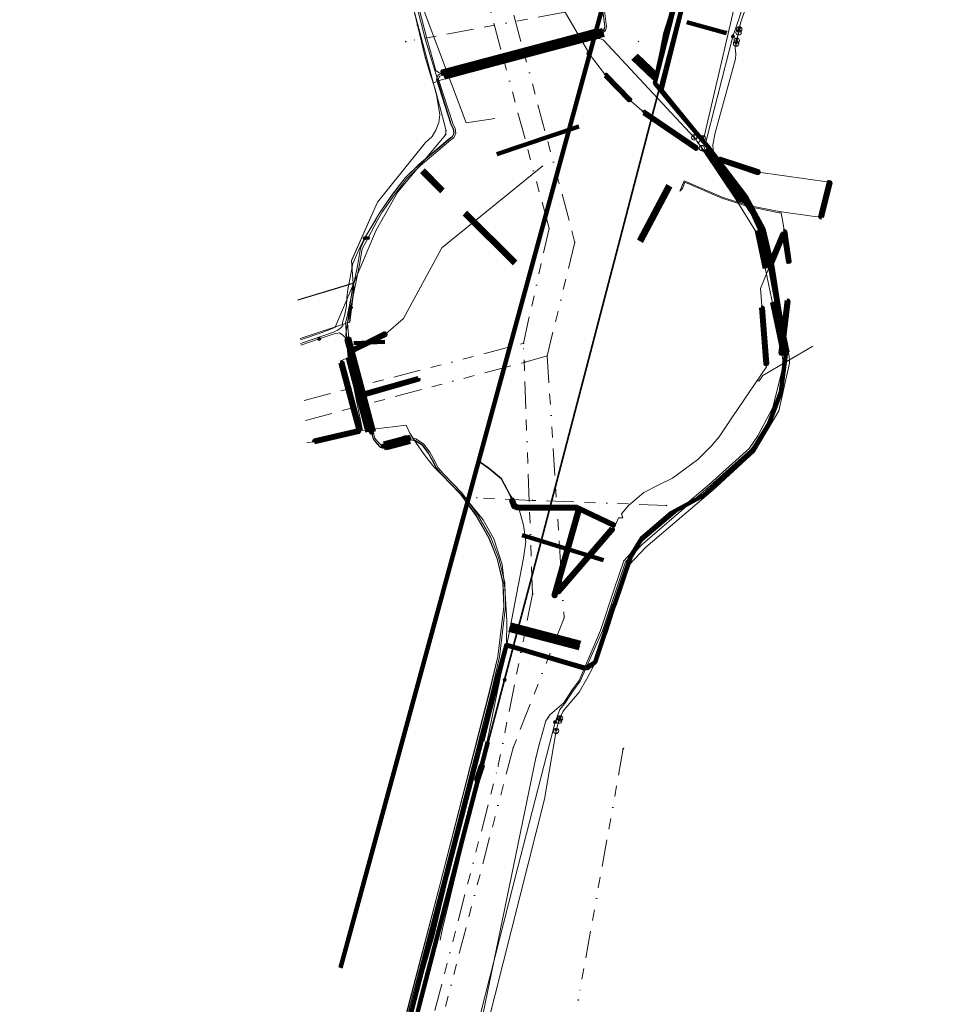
# Model space of a CAD drawing. Header units: metres. Extents: x 102998 to 103836, y 418192 to 419740.
# Tile 2 of 25: x 103210 to 103382, y 418284 to 418465. Entities that reach past the tile are written whole.
import ezdxf
from ezdxf.lldxf.tags import DXFTag

# ---------------------------------------------------------------- set-up
doc = ezdxf.new("R2010")
doc.units = ezdxf.units.M
doc.linetypes.add('RI-OVERIG', pattern=[17, 5, -2, 2, -2, 0, -2, 2, -2])
for name, color, linetype, lineweight in [('B-WE-KL-DATA_EUROFIBER NEDERLAND BV-G', 90, 'KL-DATA-N', 18), ('B-WE-KL-DATA_HULPSTUK_EUROFIBER NEDERLAND BV-S @ 0.5', 90, 'Continuous', 25), ('B-WE-KL-DATA_HULPSTUK_KPN BV-S @ 0.5', 90, 'Continuous', 25), ('B-WE-KL-DATA_HULPSTUK_STEDIN NETBEHEER BV-S @ 0.5', 90, 'Continuous', 25), ('B-WE-KL-DATA_KABELBED_KPN BV-G', 90, 'Continuous', 100), ('B-WE-KL-DATA_KABELBED_ZIGGO BV-G', 90, 'Continuous', 100), ('B-WE-KL-DATA_MANTELBUIS_POLYVINYLCHLORIDE PVC_200_KPN BV-G', 90, 'Continuous', 100), ('B-WE-KL-DATA_STEDIN NETBEHEER BV-G', 90, 'KL-DATA-N', 18), ('B-WE-KL-ET_LS_400 V_STEDIN NETBEHEER BV-G', 190, 'KL-LS-N', 18), ('B-WE-KL-ET_LS_MANTELBUIS_POLYVINYLCHLORIDE PVC_110_STEDIN NETBEHEER BV-G', 190, 'Continuous', 100), ('B-WE-KL-ET_LS_MANTELBUIS_POLYVINYLCHLORIDE PVC_160_STEDIN NETBEHEER BV-G', 190, 'Continuous', 100), ('B-WE-KL-ET_LS_MANTELBUIS_POLYVINYLCHLORIDE PVC_200_STEDIN NETBEHEER BV-G', 190, 'Continuous', 100), ('B-WE-KL-ET_LS_MANTELBUIS_POLYVINYLCHLORIDE PVC_63_STEDIN NETBEHEER BV-G', 190, 'Continuous', 100), ('B-WE-KL-ET_MS_13 KV_STEDIN NETBEHEER BV-G', 130, 'KL-MS-N', 18), ('B-WE-KL-ET_MS_HULPSTUK_STEDIN NETBEHEER BV-S @ 0.5', 130, 'Continuous', 25), ('B-WE-KL-ET_MS_MANTELBUIS_POLYVINYLCHLORIDE PVC_110_STEDIN NETBEHEER BV-G', 130, 'Continuous', 100), ('B-WE-KL-ET_MS_MANTELBUIS_POLYVINYLCHLORIDE PVC_160_STEDIN NETBEHEER BV-G', 130, 'Continuous', 100), ('B-WE-KL-ET_MS_MANTELBUIS_POLYVINYLCHLORIDE PVC_200_STEDIN NETBEHEER BV-G', 130, 'Continuous', 100), ('B-WE-KL-ET_MS_MANTELBUIS_POLYVINYLCHLORIDE PVC_63_STEDIN NETBEHEER BV-G', 130, 'Continuous', 100), ('B-WE-KL-GAS_LD_HULPSTUK_STEDIN NETBEHEER BV-S @ 0.5', 50, 'Continuous', 25), ('B-WE-KL-GAS_LD_MANTELBUIS_STAAL_STEDIN NETBEHEER BV-G', 50, 'Continuous', 100), ('B-WE-KL-GAS_LD_POLYETHYLEEN PE_160_0.1 BAR_STEDIN NETBEHEER BV-G', 50, 'KL-GAS-LD-N', 18), ('B-WE-KL-OVERIG_HULPSTUK_STADSBEHEER GEMEENTE DORDRECHT-S @ 0.5', 8, 'Continuous', 25), ('B-WE-KL-OVERIG_MANTELBUIS_STADSBEHEER GEMEENTE DORDRECHT-G', 8, 'Continuous', 100), ('B-WE-KL-WATER_ASBESTCEMENT_176_EVIDES INFRA-G', 170, 'KL-WATER-N', 18), ('B-WE-KL-WATER_HPE_110_EVIDES INFRA-G', 170, 'KL-WATER-N', 18), ('B-WE-KL-WATER_HPE_160_EVIDES INFRA-G', 170, 'KL-WATER-N', 18), ('B-WE-KL-WATER_HULPSTUK_EVIDES INFRA-S @ 0.5', 170, 'Continuous', 25), ('B-WE-RI-VRIJVERVAL_BETON_300_STADSBEHEER GEMEENTE DORDRECHT-G', 210, 'RI-OVERIG', 18), ('B-WE-RI-VRIJVERVAL_BETON_500_STADSBEHEER GEMEENTE DORDRECHT-G', 210, 'RI-OVERIG', 18), ('B-WE-RI-VRIJVERVAL_HULPSTUK_STADSBEHEER GEMEENTE DORDRECHT-S @ 0.5', 210, 'Continuous', 25), ('B-WE-RI-VRIJVERVAL_POLYVINYLCHLORIDE PVC_315_STADSBEHEER GEMEENTE DORDRECHT-G', 210, 'RI-OVERIG', 18), ('B-WE-RI-VRIJVERVAL_POLYVINYLCHLORIDE PVC_400_STADSBEHEER GEMEENTE DORDRECHT-G', 210, 'RI-OVERIG', 18), ('B-WE-RI-VRIJVERVAL_POLYVINYLCHLORIDE PVC_500_STADSBEHEER GEMEENTE DORDRECHT-G', 210, 'RI-OVERIG', 18), ('V-WE-KL-DATA_HULPSTUK_TENNET TSO-S @ 0.5', 90, 'Continuous', 25), ('V-WE-KL-DATA_OVERIG_TENNET TSO-G', 90, 'KL-DATA-V', 35), ('V-WE-KL-WATER_HULPSTUK_EVIDES INFRA-S @ 0.5', 170, 'Continuous', 25)]:
    doc.layers.add(name, color=color, linetype=linetype, lineweight=lineweight)
doc.styles.add('NLCS-ISO', font='NLCS-ISO.ttf')
doc.styles.get("Standard").update_dxf_attribs({"font": 'arial.ttf'})
tags = doc.linetypes.add('KL-DATA-N', pattern='A,4,-1,[101,NLCS.SHX,S=0.5,R=0,X=0,Y=0],-1,4,-1,["D",Standard,S=1,R=0,X=-0.25,Y=-0.5],-1.5', length=12.5).pattern_tags.tags
tags[18] = DXFTag(74, 10)
tags = doc.linetypes.add('KL-DATA-V', pattern='A,2,[24,NLCS.SHX,S=0.5,R=0,X=0,Y=0],2,-1,[101,NLCS.SHX,S=0.5,R=0,X=0,Y=0],-1,2,[24,NLCS.SHX,S=0.5,R=0,X=0,Y=0],2,-1,["D",Standard,S=1,R=0,X=-0.25,Y=-0.5],-1.5', length=12.5).pattern_tags.tags
tags[34] = DXFTag(74, 10)
tags = doc.linetypes.add('KL-GAS-LD-N', pattern='A,4,-1,[69,NLCS.SHX,S=0.5,R=0,X=0,Y=0],-1,4,-1,["L",Standard,S=1,R=0,X=0.25,Y=-0.5],-2', length=13).pattern_tags.tags
tags[18] = DXFTag(74, 10)
tags = doc.linetypes.add('KL-LS-N', pattern='A,4,-1,[103,NLCS.SHX,S=0.75,R=0,X=0,Y=0],-1,4,-1,["L",Standard,S=1,R=0,X=0,Y=-0.5],-2', length=13).pattern_tags.tags
tags[18] = DXFTag(74, 10)
tags = doc.linetypes.add('KL-MS-N', pattern='A,4,-1,[103,NLCS.SHX,S=0.75,R=0,X=0,Y=0],-1,4,-1,["M",Standard,S=1,R=0,X=0,Y=-0.5],-2', length=13).pattern_tags.tags
tags[18] = DXFTag(74, 10)
doc.linetypes.add('KL-WATER-N', pattern='A,7,-0.5,[168,NLCS.SHX,S=0.75,R=0,X=0.75,Y=0],-2', length=9.5)

# ---------------------------------------------------------------- blocks, each defined once
blk = doc.blocks.new('SKL-WTB_HULP_MOF-SO')
at = {"linetype": 'ByBlock', "lineweight": 18}
h = blk.add_hatch(color=0, dxfattribs=at)
h.dxf.hatch_style = 1
h.paths.add_polyline_path([(-0.5625, 0, 1), (0.5625, 0, 1)])
at = {"color": 0, "linetype": 'ByBlock', "lineweight": 18}
blk.add_circle((0, 0), 0.5625, dxfattribs=at)
at = {"color": 0, "linetype": 'ByBlock', "lineweight": 18, "style": 'NLCS-ISO', "flags": 1}
for tag, p in [('TYPE', (1.5, 0)), ('OMSCHRIJVING', (1.5, -3)), ('LABEL', (1.5, -1.5))]:
    blk.add_attdef(tag, p, '', height=1, dxfattribs=at)
blk = doc.blocks.new('SKL-WTB_HULP_BLAASGAT-SO')
at = {"color": 0, "linetype": 'ByBlock', "lineweight": 18}
for points in [[(0.4, 0.73), (-0.4, 0.09)], [(-0.4, 0.73), (0.4, 0.09)], [(0, 0.41), (0, -0.87)]]:
    blk.add_lwpolyline(points, dxfattribs=at)
blk.add_circle((0, 0), 1, dxfattribs=at)
at = {"color": 0, "linetype": 'ByBlock', "lineweight": 18, "style": 'NLCS-ISO', "flags": 1}
for tag, p in [('TYPE', (1.5, 0)), ('OMSCHRIJVING', (1.5, -3)), ('LABEL', (1.5, -1.5))]:
    blk.add_attdef(tag, p, '', height=1, dxfattribs=at)
blk = doc.blocks.new('SKL-WTB_HULP_OVERIG-SO')
at = {"color": 0, "linetype": 'ByBlock', "lineweight": 18}
for points in [[(-0.14, 0.14), (0.14, -0.14)], [(0.14, 0.14), (-0.14, -0.14)]]:
    blk.add_lwpolyline(points, dxfattribs=at)
at = {"color": 0, "linetype": 'ByBlock', "lineweight": 18, "style": 'NLCS-ISO', "flags": 1}
for tag, p in [('TYPE', (1.5, 0)), ('OMSCHRIJVING', (1.5, -3)), ('LABEL', (1.5, -1.5))]:
    blk.add_attdef(tag, p, '', height=1, dxfattribs=at)
blk = doc.blocks.new('SRI-HULP_OVERIG-SO')
at = {"color": 0, "linetype": 'ByBlock', "lineweight": 18}
for points in [[(-0.14, 0.14), (0.14, -0.14)], [(0.14, 0.14), (-0.14, -0.14)]]:
    blk.add_lwpolyline(points, dxfattribs=at)
at = {"color": 0, "linetype": 'ByBlock', "lineweight": 18, "style": 'NLCS-ISO', "flags": 1}
for tag, p in [('TYPE', (1.5, 0)), ('OMSCHRIJVING', (1.5, -3)), ('LABEL', (1.5, -1.5))]:
    blk.add_attdef(tag, p, '', height=1, dxfattribs=at)
blk = doc.blocks.new('SKL-WTB_HULP_AFSLUITER-SO')
at = {"color": 0, "linetype": 'ByBlock', "lineweight": 18}
blk.add_lwpolyline([(0, 0.8), (0, -0.8)], dxfattribs=at)
blk.add_circle((0, 0), 1, dxfattribs=at)
at = {"color": 0, "linetype": 'ByBlock', "lineweight": 18, "style": 'NLCS-ISO', "flags": 1}
for tag, p in [('TYPE', (1.5, 0)), ('OMSCHRIJVING', (1.5, -3)), ('LABEL', (1.5, -1.5))]:
    blk.add_attdef(tag, p, '', height=1, dxfattribs=at)

msp = doc.modelspace()

# ---------------------------------------------------------------- linework, layer by layer
at = {"layer": 'B-WE-KL-DATA_EUROFIBER NEDERLAND BV-G', "flags": 128}
for points in [[(103212.389, 418628.362), (103221.9, 418630.6), (103227.2, 418631.1), (103236, 418627.8), (103238, 418626.4), (103239.8, 418624.2), (103241.1, 418620.7), (103242.3, 418617.1), (103286.4, 418451.6), (103287, 418448), (103286.8, 418446.5), (103286.3, 418445.1), (103285.6, 418443.9), (103284.4, 418442.8), (103275.5, 418431.8), (103270.7, 418421), (103271, 418416.8), (103269.7, 418407.4), (103270.2, 418402.6), (103272.7, 418390), (103272.7, 418389.7), (103280.8, 418390.7), (103281.5, 418389.2), (103282.7, 418387.3), (103284.3, 418385), (103285.9, 418383), (103292.1, 418376.8), (103295, 418373.2), (103297, 418369.7), (103298.5, 418365), (103299, 418360.6), (103299.4, 418354.6), (103299.3, 418350.2), (103298.1, 418345.1), (103297.8, 418344.4)], [(103271, 418416.8), (103270.704, 418421.039), (103275.5, 418431.8), (103284.4, 418442.8), (103285.6, 418443.9), (103286.3, 418445.1), (103286.8, 418446.5), (103287, 418448), (103286.4, 418451.6), (103242.3, 418617.1), (103241.1, 418620.7), (103239.8, 418624.2), (103238, 418626.4), (103236, 418627.8), (103227.2, 418631.1), (103221.9, 418630.6), (103212.389, 418628.362)], [(103331.9, 418476.1), (103329.2, 418465.8), (103328, 418459.8), (103326.8, 418454.8), (103326.7, 418453.8), (103327.7, 418452.5), (103334, 418445), (103336.4, 418442.2), (103343.7, 418432.1), (103346.7, 418426.8), (103348.4, 418419.9), (103349.2, 418413.4), (103350.9, 418404.2), (103349.9, 418396.8), (103347.7, 418391.1), (103344.6, 418386), (103338.9, 418380.7), (103335.6, 418377.7), (103329.8, 418374.5), (103323.9, 418369.6), (103322.3, 418366.7), (103318.9, 418357.2), (103315.7, 418347), (103314.2, 418345.8), (103299.2, 418350.1), (103289.6, 418311.8), (103285.9, 418296.5), (103283.1, 418286.8), (103277.4, 418264.7), (103271.8, 418244.3), (103271.682, 418243.919)], [(103331.9, 418476.1), (103329.163, 418465.833), (103328.003, 418459.8), (103326.796, 418454.84), (103326.69, 418453.78), (103334.004, 418444.975), (103336.431, 418442.205), (103343.679, 418432.123), (103346.72, 418426.82), (103348.362, 418419.873), (103349.236, 418413.424), (103350.857, 418404.238), (103349.923, 418396.798), (103347.73, 418391.058), (103344.613, 418385.964), (103335.618, 418377.695), (103329.763, 418374.5), (103323.944, 418369.552), (103322.281, 418366.679), (103318.88, 418357.244), (103315.657, 418346.956), (103314.179, 418345.846), (103299.216, 418350.083), (103297.785, 418344.404)], [(103260.825, 418413.798), (103270.963, 418416.879)], [(103260.827, 418413.764), (103271, 418416.8), (103269.7, 418407.4), (103270.2, 418402.6), (103272.7, 418390), (103272.7, 418389.7), (103280.8, 418390.7), (103281.5, 418389.2), (103282.7, 418387.3), (103284.3, 418385), (103285.9, 418383), (103292.1, 418376.8), (103295, 418373.2), (103297, 418369.7), (103298.5, 418365), (103299, 418360.6), (103299.4, 418354.6), (103299.3, 418350.2), (103298.1, 418345.1), (103297.8, 418344.4)], [(103261.281, 418406.66), (103270.365, 418409.684), (103271.168, 418415.972), (103270.963, 418416.879)], [(103298.1, 418345.1), (103299.3, 418350.2), (103299.4, 418354.6), (103299, 418360.6), (103298.5, 418365), (103297, 418369.7), (103295, 418373.2), (103292.1, 418376.8), (103285.9, 418383), (103284.3, 418385), (103282.7, 418387.3), (103281.5, 418389.2), (103280.8, 418390.7), (103272.7, 418389.7), (103272.7, 418390), (103270.2, 418402.6), (103269.7, 418407.4), (103271, 418416.8)], [(103269.997, 418409.566), (103270.4, 418409.7), (103271.2, 418416), (103271, 418416.9), (103269.997, 418409.566)], [(103261.281, 418406.667), (103269.997, 418409.566)], [(103269.997, 418409.566), (103269.7, 418407.4), (103270.2, 418402.6), (103272.7, 418390), (103272.7, 418389.7), (103280.8, 418390.7), (103281.5, 418389.2), (103282.7, 418387.3), (103284.3, 418385), (103285.9, 418383), (103292.1, 418376.8), (103295, 418373.2), (103297, 418369.7), (103298.5, 418365), (103299, 418360.6), (103299.4, 418354.6), (103299.3, 418350.2), (103298.1, 418345.1), (103297.8, 418344.4)], [(103297.785, 418344.404), (103289.565, 418311.789), (103285.907, 418296.46), (103283.146, 418286.828), (103277.365, 418264.732), (103271.758, 418244.335), (103271.673, 418244.053)], [(103297.8, 418344.4), (103289.6, 418311.8), (103285.9, 418296.5), (103283.1, 418286.8), (103277.4, 418264.7), (103271.8, 418244.3), (103271.682, 418243.919)], [(103297.8, 418344.4), (103289.6, 418311.8), (103285.9, 418296.5), (103283.1, 418286.8), (103277.4, 418264.7), (103271.8, 418244.3), (103271.682, 418243.919)], [(103297.8, 418344.4), (103289.6, 418311.8), (103285.9, 418296.5), (103283.1, 418286.8), (103277.4, 418264.7), (103271.8, 418244.3), (103271.682, 418243.919)]]:
    msp.add_lwpolyline(points, dxfattribs=at)
at = {"layer": 'B-WE-KL-DATA_KABELBED_KPN BV-G', "flags": 128}
for points in [[(103326.69, 418453.78), (103330.599, 418469.206), (103330.599, 418469.207), (103331.379, 418472.285), (103332.046, 418474.914), (103332.123, 418475.221), (103332.422, 418475.789), (103332.559, 418476.048), (103333.56, 418477.951), (103333.596, 418478.019), (103335.04, 418480.762), (103340.452, 418491.046), (103348.98, 418523.788), (103361.907, 418575.517), (103372.281, 418616.287), (103378.899, 418641.947)], [(103327.887, 418452.49), (103331.597, 418467.255), (103334.173, 418477.361)], [(103294.721, 418332.446), (103295.559, 418335.684), (103299.301, 418350.139), (103299.301, 418350.139), (103299.301, 418350.14), (103299.596, 418349.992), (103303.003, 418349.023), (103313.903, 418345.924), (103314.178, 418345.846), (103315.657, 418346.956), (103319.195, 418357.522), (103319.197, 418357.529), (103322.15, 418366.291), (103322.281, 418366.679), (103324.202, 418369.778), (103329.763, 418374.5), (103335.618, 418377.695), (103344.34, 418385.71), (103344.613, 418385.964), (103347.73, 418391.058), (103349.923, 418396.798), (103350.857, 418404.238), (103349.375, 418413.524), (103348.362, 418419.873), (103346.72, 418426.82), (103346.677, 418426.896), (103343.667, 418432.198), (103340.565, 418436.225), (103336.355, 418442.154), (103330.659, 418448.895), (103326.69, 418453.78), (103330.599, 418469.206)], [(103294.804, 418332.422), (103299.301, 418350.139), (103299.301, 418350.139), (103299.301, 418350.14), (103303.003, 418349.023), (103313.692, 418345.799), (103313.903, 418345.924), (103315.657, 418346.956), (103319.195, 418357.522), (103319.197, 418357.529), (103322.106, 418366.216), (103322.15, 418366.291), (103324.242, 418369.805), (103329.763, 418374.5), (103335.618, 418377.695), (103344.613, 418385.964), (103347.73, 418391.058), (103349.923, 418396.798), (103350.857, 418404.238), (103349.375, 418413.524), (103348.362, 418419.873), (103346.694, 418426.864), (103346.677, 418426.896), (103343.568, 418432.697), (103336.355, 418442.154), (103334.004, 418444.975), (103326.69, 418453.78), (103327.945, 418459.59), (103328.577, 418462.814), (103330.599, 418469.206)], [(103327.824, 418452.52), (103333.958, 418444.991)], [(103336.342, 418442.215), (103343.667, 418432.198)], [(103346.694, 418426.864), (103348.362, 418419.873)], [(103349.306, 418413.561), (103350.857, 418404.238)], [(103294.804, 418332.422), (103295.559, 418335.684), (103296.755, 418340.849), (103299.301, 418350.139), (103299.301, 418350.139), (103299.301, 418350.14)], [(103299.301, 418350.14), (103313.996, 418345.894)], [(103273.936, 418252.844), (103275.08, 418256.567), (103275.527, 418258.294), (103294.721, 418332.446)], [(103280.363, 418271.749), (103283.27, 418283.82), (103295.841, 418332.253)]]:
    msp.add_lwpolyline(points, dxfattribs=at)
at = {"layer": 'B-WE-KL-DATA_KABELBED_ZIGGO BV-G', "flags": 128}
msp.add_lwpolyline([(103268.698, 418290.605), (103609.353, 419539.885), (103621.392, 419635.736), (103611.213, 419648.839)], dxfattribs=at)
at = {"layer": 'B-WE-KL-DATA_MANTELBUIS_POLYVINYLCHLORIDE PVC_200_KPN BV-G', "flags": 128}
for points in [[(103327.824, 418452.52), (103333.958, 418444.991)], [(103336.342, 418442.215), (103343.667, 418432.198)], [(103346.694, 418426.864), (103348.362, 418419.873)], [(103349.306, 418413.561), (103350.857, 418404.238)], [(103299.301, 418350.14), (103313.996, 418345.894)]]:
    msp.add_lwpolyline(points, dxfattribs=at)
at = {"layer": 'B-WE-KL-DATA_STEDIN NETBEHEER BV-G', "flags": 128}
for points in [[(103096.392, 419260.13), (103099.502, 419248.511), (103102.329, 419238.217), (103103.538, 419233.621), (103104.621, 419229.281), (103106.79, 419222.167), (103114.498, 419198.772), (103119.644, 419183.974), (103124.006, 419181.445), (103124.366, 419180.912), (103124.577, 419180.052), (103132.781, 419149.206), (103132.83, 419148.558), (103130.186, 419144.134), (103132.133, 419135.994), (103138.522, 419111.968), (103145.031, 419087.408), (103152.701, 419059.313), (103159.343, 419034.117), (103166.15, 419008.662), (103172.832, 418984.159), (103179.578, 418958.873), (103185.228, 418936.755), (103187.48, 418928.319), (103193.284, 418924.464), (103193.516, 418922.588), (103201.215, 418894.106), (103201.6, 418892.438), (103200.202, 418890.254), (103198.401, 418887.581), (103198.726, 418886.269), (103205.676, 418860.726), (103224.705, 418789.515), (103225.945, 418785.058), (103226.925, 418780.845), (103232.386, 418759.943), (103233.887, 418754.062), (103248.22, 418700.31), (103256.122, 418672.782), (103256.331, 418672.311), (103256.735, 418671.726), (103257.368, 418671.324), (103258.664, 418670.624), (103260.614, 418669.426), (103261.258, 418668.589), (103269.302, 418637.609), (103268.911, 418636.152), (103267.199, 418634.1), (103266.576, 418632.65), (103266.339, 418631.505), (103266.773, 418629.744), (103267.876, 418626.196), (103275.058, 418600.264), (103285.008, 418562.373), (103299.105, 418520.492), (103310.48, 418485.643), (103317.073, 418466.965), (103317.423, 418464.179), (103317.257, 418463.639), (103316.93, 418463.354), (103316.093, 418463.103), (103287.365, 418455.531), (103286.811, 418455.355), (103286.533, 418454.967), (103286.399, 418454.451), (103289.059, 418446.186), (103289.497, 418445.288), (103289.583, 418444.584), (103289.327, 418443.894), (103288.86, 418443.59), (103283.229, 418438.832), (103280.597, 418436.321), (103278.314, 418433.312), (103276.049, 418430.114), (103275.171, 418428.573), (103273.549, 418425.873), (103272.364, 418423.297), (103271.867, 418420.381), (103269.939, 418410.713), (103269.63, 418409.581), (103269.867, 418406.675)], [(103269.867, 418406.675), (103269.879, 418406.541), (103274.714, 418388.146), (103275.31, 418387.38), (103276.075, 418386.579), (103276.679, 418386.466), (103277.537, 418386.729), (103278.689, 418387.189), (103280.73, 418387.949), (103281.29, 418388.023), (103282.486, 418387.816), (103283.762, 418386.99), (103284.886, 418385.491), (103285.778, 418383.877), (103286.353, 418382.704), (103287.374, 418381.523), (103290.804, 418377.97), (103293.643, 418374.026), (103296.073, 418369.825), (103297.558, 418366.05), (103298.63, 418361.576), (103298.796, 418357.202), (103297.687, 418348.044), (103296.203, 418341.66), (103286.99, 418305.867), (103281.12, 418283.261), (103280.079, 418279.378), (103278.853, 418274.269), (103272.41, 418249.798), (103271.52, 418246.444)]]:
    msp.add_lwpolyline(points, dxfattribs=at)
at = {"layer": 'B-WE-KL-ET_LS_400 V_STEDIN NETBEHEER BV-G', "flags": 128}
for points in [[(103314.122, 418459.046), (103314.27, 418459.81), (103309.735, 418467.462), (103304.435, 418482.594), (103300.723, 418491.633)], [(103283.73, 418468.01), (103291.84, 418446.436), (103297.157, 418447.241)], [(103331.306, 418433.845), (103332.101, 418435.748), (103339.075, 418432.735), (103343.712, 418431.263), (103349.617, 418430.07), (103355.665, 418429.236), (103357.322, 418429.035), (103358.887, 418435.491), (103345.774, 418437.322), (103338.686, 418439.672), (103334.325, 418441.741), (103324.679, 418448.369), (103322.013, 418450.667), (103317.585, 418455.206), (103314.441, 418459.328), (103314.122, 418459.046)], [(103287.375, 418423.39), (103305.988, 418438.522)], [(103331.306, 418433.845), (103331.741, 418434.361), (103332.208, 418435.484), (103339.005, 418432.548), (103343.662, 418431.069), (103349.584, 418429.872), (103349.957, 418429.821), (103350.509, 418426.735)], [(103350.509, 418426.735), (103350.384, 418426.045), (103348.095, 418420.567), (103347.944, 418420.234), (103346.151, 418415.914), (103347.262, 418401.431), (103340.988, 418392.232), (103338.54, 418388.503), (103337.076, 418386.798)], [(103270.545, 418404.039), (103270.98, 418404.514), (103276.966, 418407.486), (103280.313, 418410.328), (103287.375, 418423.39)], [(103345.512, 418398.864), (103345.914, 418398.841), (103346.554, 418399.825), (103355.792, 418405.262)], [(103283.348, 418399.254), (103283.049, 418399.221), (103272.823, 418396.329), (103272.726, 418396.55), (103270.469, 418403.163), (103270.398, 418403.707), (103270.444, 418403.885), (103270.545, 418404.039)], [(103262.512, 418387.403), (103263.892, 418387.694), (103272.088, 418389.628), (103272.201, 418389.72), (103268.849, 418402.245), (103268.801, 418402.37), (103268.812, 418402.504), (103268.88, 418402.62), (103268.991, 418402.695), (103270.257, 418403.181), (103270.386, 418403.098), (103272.631, 418396.519), (103272.313, 418396.216)], [(103272.313, 418396.216), (103272.851, 418396.233), (103283.076, 418399.125), (103283.348, 418399.254)], [(103337.076, 418386.798), (103334.592, 418384.375), (103329.902, 418380.933), (103327.274, 418379.619), (103324.609, 418378.234), (103321.836, 418375.845), (103320.542, 418374.344), (103320.752, 418373.619)], [(103312.483, 418375.528), (103312.4, 418375.442), (103301.861, 418375.489), (103301.283, 418375.552), (103300.73, 418375.733), (103300.314, 418376.879), (103299.908, 418377.792), (103298.304, 418380.762), (103296.129, 418382.63), (103294.23, 418383.989), (103294.174, 418384.091)], [(103294.174, 418384.091), (103294.288, 418384.071), (103296.191, 418382.709), (103298.383, 418380.826), (103299.999, 418377.834), (103301.654, 418375.157), (103302.451, 418372.224), (103302.863, 418369.167), (103302.452, 418366.149), (103299.008, 418348.253)], [(103308.057, 418358.908), (103308.076, 418359.192), (103312.577, 418375.017), (103312.446, 418375.333), (103312.483, 418375.528)], [(103320.752, 418373.619), (103319.984, 418373.562), (103319.44, 418372.281), (103308.327, 418359.344), (103308.153, 418359.122), (103308.057, 418358.908)], [(103299.008, 418348.253), (103294.801, 418327.934), (103293.868, 418325.208), (103293.137, 418321.168)], [(103293.137, 418321.168), (103287.53, 418297.849)], [(103287.53, 418297.849), (103287.077, 418295.703)]]:
    msp.add_lwpolyline(points, dxfattribs=at)
at = {"layer": 'B-WE-KL-ET_LS_MANTELBUIS_POLYVINYLCHLORIDE PVC_110_STEDIN NETBEHEER BV-G', "flags": 128}
for points in [[(103350.246, 418426.103), (103347.816, 418420.288), (103348.092, 418420.172), (103350.522, 418425.987), (103350.246, 418426.103)], [(103350.396, 418426.408), (103351.226, 418420.798), (103351.522, 418420.842), (103350.692, 418426.452), (103350.396, 418426.408)], [(103350.988, 418413.671), (103349.859, 418403.887), (103350.157, 418403.853), (103351.286, 418413.637), (103350.988, 418413.671)], [(103346.277, 418412.305), (103347.072, 418401.944), (103347.372, 418401.966), (103346.577, 418412.327), (103346.277, 418412.305)], [(103268.704, 418402.206), (103272.025, 418389.809), (103272.315, 418389.887), (103268.994, 418402.284), (103268.704, 418402.206)]]:
    msp.add_lwpolyline(points, dxfattribs=at)
at = {"layer": 'B-WE-KL-ET_LS_MANTELBUIS_POLYVINYLCHLORIDE PVC_160_STEDIN NETBEHEER BV-G', "flags": 128}
for points in [[(103287.709, 418455.156), (103316.195, 418462.666), (103315.991, 418463.44), (103287.505, 418455.93), (103287.709, 418455.156)], [(103274.835, 418389.457), (103270.314, 418406.656), (103269.83, 418406.528), (103274.351, 418389.329), (103274.835, 418389.457)], [(103276.718, 418386.426), (103280.741, 418387.908), (103281.302, 418387.981), (103281.238, 418388.477), (103280.621, 418388.396), (103276.546, 418386.896), (103276.718, 418386.426)]]:
    msp.add_lwpolyline(points, dxfattribs=at)
at = {"layer": 'B-WE-KL-ET_LS_MANTELBUIS_POLYVINYLCHLORIDE PVC_200_STEDIN NETBEHEER BV-G', "flags": 128}
for points in [[(103350.912, 418403.65), (103349.191, 418414.211), (103347.236, 418424.495), (103344.778, 418429.917), (103341.298, 418435.314), (103339.532, 418437.721), (103338.088, 418439.436), (103337.934, 418439.308), (103339.374, 418437.597), (103341.134, 418435.2), (103344.602, 418429.821), (103347.044, 418424.435), (103348.995, 418414.177), (103350.714, 418403.618), (103350.912, 418403.65)], [(103357.468, 418429), (103359.033, 418435.456), (103358.741, 418435.526), (103357.176, 418429.07), (103357.468, 418429)]]:
    msp.add_lwpolyline(points, dxfattribs=at)
at = {"layer": 'B-WE-KL-ET_LS_MANTELBUIS_POLYVINYLCHLORIDE PVC_63_STEDIN NETBEHEER BV-G', "flags": 128}
for points in [[(103317.478, 418455.101), (103321.906, 418450.562), (103322.12, 418450.772), (103317.692, 418455.311), (103317.478, 418455.101)], [(103324.594, 418448.245), (103334.24, 418441.617), (103334.41, 418441.865), (103324.764, 418448.493), (103324.594, 418448.245)], [(103338.639, 418439.53), (103345.727, 418437.18), (103345.821, 418437.464), (103338.733, 418439.814), (103338.639, 418439.53)], [(103271.047, 418404.38), (103277.033, 418407.352), (103276.899, 418407.62), (103270.913, 418404.648), (103271.047, 418404.38)], [(103270.197, 418403.032), (103272.441, 418396.453), (103272.819, 418396.583), (103270.575, 418403.162), (103270.197, 418403.032)], [(103283.008, 418399.365), (103272.973, 418396.527), (103273.055, 418396.239), (103283.09, 418399.077), (103283.008, 418399.365)], [(103263.926, 418387.548), (103272.122, 418389.482), (103272.054, 418389.774), (103263.858, 418387.84), (103263.926, 418387.548)], [(103312.401, 418375.592), (103301.869, 418375.639), (103301.315, 418375.699), (103300.846, 418375.853), (103300.455, 418376.93), (103300.173, 418376.828), (103300.614, 418375.613), (103301.251, 418375.405), (103301.853, 418375.339), (103312.399, 418375.292), (103312.401, 418375.592)], [(103312.481, 418375.045), (103307.98, 418359.219), (103308.268, 418359.137), (103312.769, 418374.963), (103312.481, 418375.045)], [(103312.447, 418375.258), (103319.018, 418372.118), (103319.148, 418372.388), (103312.577, 418375.528), (103312.447, 418375.258)], [(103318.735, 418371.691), (103308.734, 418360.048), (103308.962, 418359.852), (103318.963, 418371.495), (103318.735, 418371.691)], [(103294.01, 418325.159), (103294.943, 418327.885), (103294.659, 418327.983), (103293.726, 418325.257), (103294.01, 418325.159)]]:
    msp.add_lwpolyline(points, dxfattribs=at)
at = {"layer": 'B-WE-KL-ET_MS_13 KV_STEDIN NETBEHEER BV-G', "flags": 128}
for points in [[(103178.387, 418860.329), (103194.117, 418800.216), (103209.944, 418739.938), (103220.695, 418700.689), (103229.487, 418667.282), (103229.881, 418665.234), (103229.846, 418663.94), (103229.503, 418662.623), (103228.838, 418661.042), (103228.139, 418658.926), (103228.058, 418657.838), (103228.133, 418657.152), (103235.078, 418631.046), (103235.374, 418630.033), (103236.27, 418629.079), (103238.423, 418627.146), (103239.755, 418625.989), (103240.697, 418624.514), (103241.441, 418623.155), (103242.625, 418619.167), (103244.829, 418611.06), (103259.326, 418557.003), (103267.549, 418526.565), (103273.408, 418504.044), (103280.096, 418479.685), (103284.62, 418462.017), (103286.296, 418456.11), (103286.864, 418455.639), (103287.385, 418455.485), (103316.106, 418463.056), (103316.954, 418463.309), (103317.3, 418463.61), (103317.474, 418464.175), (103317.104, 418467.025), (103310.524, 418485.669), (103299.153, 418520.508), (103285.055, 418562.388), (103275.106, 418600.277), (103267.924, 418626.21), (103266.821, 418629.757), (103266.391, 418631.506), (103266.624, 418632.634), (103267.243, 418634.073), (103268.957, 418636.129), (103269.353, 418637.608), (103261.303, 418668.612), (103260.648, 418669.463), (103258.689, 418670.668), (103257.394, 418671.367), (103256.775, 418671.759), (103256.265, 418672.584), (103256.169, 418672.8), (103248.268, 418700.324), (103233.935, 418754.075), (103232.435, 418759.953), (103226.975, 418780.853), (103226.484, 418782.965)], [(103226.776, 418783.03), (103227.267, 418780.921), (103232.725, 418760.03), (103234.226, 418754.151), (103248.557, 418700.404), (103256.452, 418672.903), (103256.638, 418672.482), (103256.983, 418671.983), (103257.546, 418671.626), (103258.839, 418670.928), (103260.852, 418669.69), (103261.579, 418668.746), (103269.663, 418637.607), (103269.23, 418635.988), (103267.501, 418633.915), (103266.912, 418632.544), (103266.698, 418631.512), (103267.11, 418629.838), (103268.212, 418626.295), (103275.396, 418600.355), (103285.343, 418562.474), (103299.438, 418520.602), (103310.809, 418485.762), (103317.397, 418467.095), (103317.779, 418464.149), (103317.562, 418463.44), (103317.102, 418463.04), (103316.187, 418462.767), (103287.462, 418455.195), (103287.028, 418455.057), (103286.856, 418454.816), (103286.763, 418454.462), (103289.384, 418446.316), (103289.838, 418445.389), (103289.941, 418444.542), (103289.615, 418443.664), (103289.069, 418443.309), (103283.463, 418438.571), (103280.858, 418436.087), (103278.597, 418433.105), (103276.344, 418429.926), (103275.473, 418428.396), (103273.767, 418425.215)], [(103405.03, 418703.875), (103395.612, 418668.468), (103385.638, 418630.381), (103377.773, 418600.557), (103371.668, 418576.686), (103363.143, 418544.786), (103356.335, 418518.839), (103351.696, 418501.239), (103344.438, 418473.218), (103342.271, 418465.912), (103341.077, 418462.362)], [(103243.206, 418615.885), (103244.54, 418610.982), (103259.037, 418556.925), (103267.259, 418526.488), (103273.118, 418503.967), (103279.806, 418479.606), (103284.331, 418461.937), (103289.104, 418446.206), (103289.546, 418445.302), (103289.634, 418444.578), (103289.368, 418443.862), (103288.89, 418443.55), (103283.263, 418438.794), (103280.634, 418436.287), (103278.355, 418433.283), (103276.091, 418430.088), (103275.214, 418428.548), (103273.137, 418425.14)], [(103308.278, 418335.918), (103309.147, 418338.268), (103310.019, 418339.268), (103311.743, 418341.867), (103312.877, 418343.446), (103317.029, 418352.733), (103321.272, 418365.485), (103324.374, 418368.749), (103336.934, 418379.549), (103344.335, 418386.144), (103346.233, 418388.611), (103348.769, 418393.823), (103349.713, 418396.678), (103350.991, 418402.655), (103350.813, 418403.634), (103349.093, 418414.194), (103347.14, 418424.465), (103344.69, 418429.869), (103341.216, 418435.257), (103339.453, 418437.659), (103338.011, 418439.372), (103336.509, 418441.421), (103336.162, 418442.071), (103336.078, 418442.739), (103336.277, 418443.6), (103341.077, 418462.362)], [(103270.628, 418412.379), (103272.211, 418420.317), (103272.701, 418423.193), (103273.767, 418425.215)], [(103261.338, 418405.765), (103267.408, 418407.811), (103268.154, 418408.192), (103268.475, 418408.41), (103268.767, 418408.642), (103268.962, 418408.843), (103269.119, 418409.069), (103269.072, 418409.633), (103269.402, 418410.84), (103269.773, 418412.699), (103269.865, 418414.243), (103270.041, 418415.674), (103270.965, 418420.501), (103272.363, 418423.715), (103273.137, 418425.14)], [(103281.247, 418282.562), (103287.329, 418305.779), (103296.544, 418341.577), (103298.031, 418347.983), (103299.146, 418357.187), (103298.978, 418361.624), (103297.893, 418366.156), (103296.389, 418369.978), (103293.937, 418374.217), (103291.072, 418378.194), (103287.632, 418381.76), (103286.647, 418382.898), (103286.088, 418384.039), (103285.18, 418385.681), (103284.005, 418387.249), (103282.617, 418388.15), (103281.297, 418388.377), (103280.645, 418388.291), (103278.563, 418387.516), (103277.42, 418387.059), (103276.658, 418386.826), (103276.25, 418386.902), (103275.576, 418387.609), (103275.035, 418388.304), (103270.224, 418406.604), (103269.983, 418409.548), (103270.28, 418410.632), (103270.628, 418412.379)], [(103271.53, 418246.288), (103272.458, 418249.785), (103278.901, 418274.257), (103280.127, 418279.366), (103281.168, 418283.248), (103287.038, 418305.854), (103296.252, 418341.648), (103297.736, 418348.035), (103298.846, 418357.2), (103298.68, 418361.583), (103297.606, 418366.065), (103296.118, 418369.847), (103293.685, 418374.053), (103290.842, 418378.002), (103287.411, 418381.557), (103286.395, 418382.732), (103285.822, 418383.9), (103284.928, 418385.518), (103283.797, 418387.027), (103282.505, 418387.864), (103281.291, 418388.074), (103280.718, 418387.998), (103278.671, 418387.236), (103277.52, 418386.776), (103276.676, 418386.517), (103276.1, 418386.625), (103275.348, 418387.413), (103274.76, 418388.169), (103269.927, 418406.554), (103269.153, 418407.295), (103268.534, 418407.723), (103267.525, 418407.534), (103264.779, 418406.604)], [(103261.358, 418405.452), (103264.779, 418406.604)], [(103274.149, 418205.322), (103280.355, 418229.065), (103285.971, 418249.368), (103294.55, 418282.391), (103301.399, 418309.172), (103308.278, 418335.918)]]:
    msp.add_lwpolyline(points, dxfattribs=at)
at = {"layer": 'B-WE-KL-ET_MS_MANTELBUIS_POLYVINYLCHLORIDE PVC_110_STEDIN NETBEHEER BV-G', "flags": 128}
for points in [[(103350.246, 418426.103), (103347.816, 418420.288), (103348.092, 418420.172), (103350.522, 418425.987), (103350.246, 418426.103)], [(103350.988, 418413.671), (103349.859, 418403.887), (103350.157, 418403.853), (103351.286, 418413.637), (103350.988, 418413.671)]]:
    msp.add_lwpolyline(points, dxfattribs=at)
at = {"layer": 'B-WE-KL-ET_MS_MANTELBUIS_POLYVINYLCHLORIDE PVC_160_STEDIN NETBEHEER BV-G', "flags": 128}
for points in [[(103287.709, 418455.156), (103316.195, 418462.666), (103315.991, 418463.44), (103287.505, 418455.93), (103287.709, 418455.156)], [(103274.835, 418389.457), (103270.314, 418406.656), (103269.83, 418406.528), (103274.351, 418389.329), (103274.835, 418389.457)], [(103276.718, 418386.426), (103280.741, 418387.908), (103281.302, 418387.981), (103281.238, 418388.477), (103280.621, 418388.396), (103276.546, 418386.896), (103276.718, 418386.426)]]:
    msp.add_lwpolyline(points, dxfattribs=at)
at = {"layer": 'B-WE-KL-ET_MS_MANTELBUIS_POLYVINYLCHLORIDE PVC_200_STEDIN NETBEHEER BV-G', "flags": 128}
msp.add_lwpolyline([(103350.912, 418403.65), (103349.191, 418414.211), (103347.236, 418424.495), (103344.778, 418429.917), (103341.298, 418435.314), (103339.532, 418437.721), (103338.088, 418439.436), (103337.934, 418439.308), (103339.374, 418437.597), (103341.134, 418435.2), (103344.602, 418429.821), (103347.044, 418424.435), (103348.995, 418414.177), (103350.714, 418403.618), (103350.912, 418403.65)], dxfattribs=at)
at = {"layer": 'B-WE-KL-ET_MS_MANTELBUIS_POLYVINYLCHLORIDE PVC_63_STEDIN NETBEHEER BV-G', "flags": 128}
for points in [[(103270.197, 418403.032), (103272.441, 418396.453), (103272.819, 418396.583), (103270.575, 418403.162), (103270.197, 418403.032)], [(103312.447, 418375.258), (103319.018, 418372.118), (103319.148, 418372.388), (103312.577, 418375.528), (103312.447, 418375.258)], [(103318.735, 418371.691), (103308.734, 418360.048), (103308.962, 418359.852), (103318.963, 418371.495), (103318.735, 418371.691)]]:
    msp.add_lwpolyline(points, dxfattribs=at)
at = {"layer": 'B-WE-KL-GAS_LD_MANTELBUIS_STAAL_STEDIN NETBEHEER BV-G', "flags": 128}
msp.add_lwpolyline([(103332.584, 418465.027), (103339.898, 418462.962)], dxfattribs=at)
at = {"layer": 'B-WE-KL-GAS_LD_POLYETHYLEEN PE_160_0.1 BAR_STEDIN NETBEHEER BV-G', "flags": 128}
for points in [[(103341.492, 418460.328), (103342.482, 418464.801), (103346.295, 418476.065), (103350.68, 418492.425), (103352.38, 418500.403), (103359.991, 418529.228), (103386.599, 418631.29), (103412.265, 418728.59), (103432.038, 418803.146), (103458.028, 418905.349)], [(103309.67, 418337.807), (103309.952, 418338.175), (103312.681, 418341.429), (103314.149, 418343.869), (103315.298, 418346.14), (103317.845, 418352.451), (103320.242, 418360.01), (103321.936, 418364.916), (103325.001, 418368.184), (103337.337, 418378.685), (103345.042, 418385.78), (103349.522, 418393.307), (103351.484, 418402.111), (103351.475, 418402.789), (103351.378, 418403.717), (103349.552, 418414.158), (103347.032, 418425.97), (103346.519, 418427.441), (103344.103, 418432.077), (103339.824, 418437.969), (103337.722, 418440.409), (103337.478, 418440.876), (103337.395, 418441.415), (103337.362, 418442.413), (103337.806, 418444.598), (103341.009, 418456.215), (103341.523, 418458.25), (103341.611, 418459.091), (103341.527, 418459.752), (103341.492, 418460.328)], [(103285.112, 418237.745), (103306.295, 418321.72), (103308.448, 418334.3), (103308.749, 418335.525), (103308.989, 418336.159), (103309.67, 418337.807)]]:
    msp.add_lwpolyline(points, dxfattribs=at)
at = {"layer": 'B-WE-KL-OVERIG_MANTELBUIS_STADSBEHEER GEMEENTE DORDRECHT-G', "flags": 128}
for points in [[(103287.649, 418455.68), (103317.03, 418463.549)], [(103287.672, 418455.597), (103317.053, 418463.466)], [(103287.695, 418455.514), (103317.075, 418463.384)], [(103287.732, 418455.378), (103317.113, 418463.248)], [(103287.763, 418455.268), (103317.143, 418463.138)], [(103287.819, 418455.063), (103317.199, 418462.933)], [(103287.85, 418454.951), (103317.23, 418462.821)], [(103287.883, 418454.829), (103317.264, 418462.699)], [(103326.506, 418454.594), (103322.637, 418458.281)], [(103326.574, 418454.648), (103322.697, 418458.342)], [(103326.642, 418454.702), (103322.757, 418458.404)], [(103326.753, 418454.79), (103322.855, 418458.504)], [(103326.844, 418454.861), (103322.935, 418458.586)], [(103327.013, 418454.994), (103323.084, 418458.738)], [(103327.105, 418455.067), (103323.165, 418458.822)], [(103327.205, 418455.146), (103323.253, 418458.912)], [(103297.523, 418440.662), (103312.637, 418445.788)], [(103342.072, 418432.125), (103335.823, 418441.436)], [(103342.197, 418432.093), (103335.976, 418441.362)], [(103342.322, 418432.06), (103336.13, 418441.287)], [(103342.528, 418432.007), (103336.381, 418441.165)], [(103342.695, 418431.963), (103336.585, 418441.066)], [(103343.005, 418431.883), (103336.965, 418440.882)], [(103343.174, 418431.838), (103337.172, 418440.782)], [(103343.359, 418431.79), (103337.398, 418440.672)], [(103283.619, 418437.391), (103287.305, 418433.737)], [(103283.971, 418437.746), (103287.641, 418434.107)], [(103329.115, 418434.924), (103323.694, 418424.737)], [(103329.556, 418434.689), (103324.135, 418424.502)], [(103291.494, 418429.583), (103300.703, 418420.452)], [(103291.837, 418429.947), (103301.055, 418420.807)], [(103346.972, 418419.577), (103345.487, 418426.559)], [(103347.055, 418419.599), (103345.575, 418426.559)], [(103347.138, 418419.621), (103345.663, 418426.559)], [(103347.274, 418419.658), (103345.807, 418426.559)], [(103347.385, 418419.687), (103345.924, 418426.559)], [(103347.591, 418419.742), (103346.141, 418426.559)], [(103347.703, 418419.772), (103346.26, 418426.559)], [(103347.825, 418419.805), (103346.389, 418426.559)], [(103350.343, 418403.722), (103348.305, 418413.309)], [(103350.422, 418403.765), (103348.388, 418413.331)], [(103350.501, 418403.808), (103348.471, 418413.352)], [(103350.629, 418403.878), (103348.607, 418413.388)], [(103350.734, 418403.935), (103348.718, 418413.417)], [(103350.929, 418404.041), (103348.924, 418413.471)], [(103351.036, 418404.099), (103349.037, 418413.5)], [(103351.151, 418404.163), (103349.159, 418413.532)], [(103276.883, 418406.023), (103271.14, 418405.802)], [(103274.557, 418389.665), (103270.873, 418403.425)], [(103273.699, 418389.458), (103270.024, 418403.187)], [(103273.822, 418389.487), (103270.145, 418403.221)], [(103273.935, 418389.515), (103270.257, 418403.252)], [(103274.141, 418389.565), (103270.462, 418403.309)], [(103274.253, 418389.591), (103270.572, 418403.34)], [(103274.39, 418389.624), (103270.708, 418403.378)], [(103274.473, 418389.645), (103270.791, 418403.401)], [(103281.111, 418388.459), (103276.676, 418387.272)], [(103281.447, 418388.062), (103277.012, 418386.874)], [(103281.532, 418387.618), (103277.097, 418386.431)], [(103302.225, 418370.418), (103317.172, 418365.797)], [(103312.683, 418349.581), (103299.801, 418352.959)], [(103312.734, 418349.775), (103299.852, 418353.152)], [(103312.785, 418349.968), (103299.902, 418353.346)], [(103312.836, 418350.162), (103299.953, 418353.539)], [(103312.886, 418350.355), (103300.004, 418353.733)], [(103312.886, 418350.355), (103300.004, 418353.733)], [(103312.937, 418350.548), (103300.054, 418353.926)]]:
    msp.add_lwpolyline(points, dxfattribs=at)
at = {"layer": 'B-WE-KL-WATER_ASBESTCEMENT_176_EVIDES INFRA-G', "flags": 128}
msp.add_lwpolyline([(103304.725, 418329.326), (103294.17, 418278.047), (103283.605, 418237.153), (103278.322, 418217.687), (103274.085, 418206.317)], dxfattribs=at)
at = {"layer": 'B-WE-KL-WATER_HPE_110_EVIDES INFRA-G', "flags": 128}
msp.add_lwpolyline([(103261.297, 418406.407), (103265.144, 418407.719), (103267.317, 418408.57), (103267.745, 418408.817), (103267.916, 418409.167), (103275.276, 418426.641), (103279.268, 418433.701), (103287.783, 418443.94), (103288.089, 418444.314), (103288.13, 418444.684), (103288.148, 418445.106), (103288.063, 418445.446), (103286.152, 418452.642)], dxfattribs=at)
at = {"layer": 'B-WE-KL-WATER_HPE_160_EVIDES INFRA-G', "flags": 128}
for points in [[(103284.321, 418458.568), (103282.869, 418464.438), (103281.021, 418472.348), (103279.347, 418478.371)], [(103335.492, 418443.605), (103335.636, 418443.751), (103335.826, 418444.145), (103342.873, 418474.569)], [(103285.804, 418453.807), (103287.523, 418454.418), (103287.988, 418454.542), (103315.895, 418461.933), (103316.552, 418461.983), (103317.223, 418461.687), (103333.941, 418443.746)], [(103284.321, 418458.568), (103285.298, 418455.316), (103285.804, 418453.807), (103286.152, 418452.642)], [(103333.941, 418443.746), (103333.961, 418443.725), (103334.2, 418443.408), (103334.417, 418443.072), (103334.634, 418442.766), (103334.88, 418442.387), (103335.333, 418441.79)], [(103334.634, 418442.766), (103334.995, 418443.098), (103335.492, 418443.605)], [(103335.333, 418441.79), (103337.476, 418438.975), (103345.797, 418425.592), (103348.214, 418413.796), (103350.301, 418402.76), (103350.152, 418400.912), (103348.408, 418393.928), (103345.666, 418388.731), (103344.044, 418386.399), (103336.759, 418379.781), (103324.041, 418369.035), (103320.953, 418365.644), (103319.157, 418360.431), (103316.633, 418352.813), (103312.718, 418343.566), (103311.41, 418341.848), (103309.882, 418339.487), (103307.319, 418337.274), (103306.967, 418336.746), (103306.557, 418336.153), (103305.477, 418332.213), (103304.725, 418329.326)]]:
    msp.add_lwpolyline(points, dxfattribs=at)
at = {"layer": 'B-WE-RI-VRIJVERVAL_BETON_300_STADSBEHEER GEMEENTE DORDRECHT-G', "flags": 128}
for points in [[(103307.156, 418426.959), (103291.927, 418483.685)], [(103302.429, 418405.781), (103307.156, 418426.959)], [(103262.012, 418395.23), (103302.429, 418405.781)], [(103304.131, 418359.543), (103302.429, 418405.781)], [(103304.131, 418359.543), (103297.764, 418327.788)], [(103281.823, 418266.161), (103297.764, 418327.788)]]:
    msp.add_lwpolyline(points, dxfattribs=at)
at = {"layer": 'B-WE-RI-VRIJVERVAL_BETON_500_STADSBEHEER GEMEENTE DORDRECHT-G', "flags": 128}
for points in [[(103326.852, 418469.949), (103280.748, 418461.412)], [(103304.084, 418376.817), (103293.826, 418377.283)], [(103328.797, 418375.884), (103304.084, 418376.817)], [(103320.85, 418331.026), (103312.531, 418284.66)]]:
    msp.add_lwpolyline(points, dxfattribs=at)
at = {"layer": 'B-WE-RI-VRIJVERVAL_POLYVINYLCHLORIDE PVC_315_STADSBEHEER GEMEENTE DORDRECHT-G', "flags": 128}
msp.add_lwpolyline([(103300.516, 418331.156), (103283.978, 418267.84)], dxfattribs=at)
at = {"layer": 'B-WE-RI-VRIJVERVAL_POLYVINYLCHLORIDE PVC_400_STADSBEHEER GEMEENTE DORDRECHT-G', "flags": 128}
for points in [[(103302.726, 418402.303), (103306.812, 418403.462)], [(103306.812, 418403.462), (103309.937, 418355.132)], [(103262.245, 418391.572), (103302.726, 418402.303)], [(103309.937, 418355.132), (103300.516, 418331.156)]]:
    msp.add_lwpolyline(points, dxfattribs=at)
at = {"layer": 'B-WE-RI-VRIJVERVAL_POLYVINYLCHLORIDE PVC_500_STADSBEHEER GEMEENTE DORDRECHT-G', "flags": 128}
for points in [[(103296.248, 418482.813), (103311.917, 418424.427), (103311.917, 418424.427)], [(103311.917, 418424.427), (103306.812, 418403.462)]]:
    msp.add_lwpolyline(points, dxfattribs=at)
at = {"layer": 'V-WE-KL-DATA_OVERIG_TENNET TSO-G', "flags": 128}
for points in [[(103440.947, 418887.511), (103305.677, 418369.278), (103298.97, 418343.688)], [(103298.97, 418343.688), (103277.191, 418260.592), (103271.936, 418239.939)]]:
    msp.add_lwpolyline(points, dxfattribs=at)

# ---------------------------------------------------------------- block references
at = {"layer": 'B-WE-KL-DATA_HULPSTUK_EUROFIBER NEDERLAND BV-S @ 0.5', "xscale": 0.5, "yscale": 0.5, "zscale": 0.5}
for p in [(103270.963, 418416.879), (103297.785, 418344.404)]:
    msp.add_blockref('SKL-WTB_HULP_OVERIG-SO', p, dxfattribs=at)
at = {"layer": 'B-WE-KL-DATA_HULPSTUK_KPN BV-S @ 0.5', "xscale": 0.5, "yscale": 0.5, "zscale": 0.5}
for name, p in [('SKL-WTB_HULP_OVERIG-SO', (103326.69, 418453.78)), ('SKL-WTB_HULP_OVERIG-SO', (103327.887, 418452.49)), ('SKL-WTB_HULP_OVERIG-SO', (103299.301, 418350.14)), ('SKL-WTB_HULP_OVERIG-SO', (103294.721, 418332.446)), ('SKL-WTB_HULP_OVERIG-SO', (103294.721, 418332.446)), ('SKL-WTB_HULP_OVERIG-SO', (103294.804, 418332.422)), ('SKL-WTB_HULP_OVERIG-SO', (103294.804, 418332.422)), ('SKL-WTB_HULP_OVERIG-SO', (103295.841, 418332.253)), ('SKL-WTB_HULP_MOF-SO', (103294.401, 418326.636))]:
    msp.add_blockref(name, p, dxfattribs=at)
at = {"layer": 'B-WE-KL-DATA_HULPSTUK_STEDIN NETBEHEER BV-S @ 0.5', "xscale": 0.5, "yscale": 0.5, "zscale": 0.5}
msp.add_blockref('SKL-WTB_HULP_MOF-SO', (103269.867, 418406.675), dxfattribs=at)
at = {"layer": 'B-WE-KL-ET_MS_HULPSTUK_STEDIN NETBEHEER BV-S @ 0.5', "xscale": 0.5, "yscale": 0.5, "zscale": 0.5}
for p in [(103341.077, 418462.362), (103273.137, 418425.14), (103273.767, 418425.215), (103270.628, 418412.379), (103264.779, 418406.604), (103308.278, 418335.918)]:
    msp.add_blockref('SKL-WTB_HULP_MOF-SO', p, dxfattribs=at)
at = {"layer": 'B-WE-KL-GAS_LD_HULPSTUK_STEDIN NETBEHEER BV-S @ 0.5', "xscale": 0.5, "yscale": 0.5, "zscale": 0.5}
for p in [(103342.109, 418463.113), (103342.236, 418463.687), (103341.648, 418461.034), (103341.775, 418461.609), (103308.989, 418336.159), (103309.179, 418336.62), (103308.448, 418334.3)]:
    msp.add_blockref('SKL-WTB_HULP_BLAASGAT-SO', p, dxfattribs=at)
at = {"layer": 'B-WE-KL-OVERIG_HULPSTUK_STADSBEHEER GEMEENTE DORDRECHT-S @ 0.5', "xscale": 0.5, "yscale": 0.5, "zscale": 0.5}
for p in [(103307.156, 418426.959), (103311.917, 418424.427), (103302.429, 418405.781), (103306.812, 418403.462), (103302.726, 418402.303), (103304.084, 418376.817), (103304.131, 418359.543), (103309.937, 418355.132), (103300.516, 418331.156), (103297.764, 418327.788)]:
    msp.add_blockref('SKL-WTB_HULP_OVERIG-SO', p, dxfattribs=at)
at = {"layer": 'B-WE-KL-WATER_HULPSTUK_EVIDES INFRA-S @ 0.5', "xscale": 0.5, "yscale": 0.5, "zscale": 0.5}
for name, p in [('SKL-WTB_HULP_OVERIG-SO', (103282.869, 418464.438)), ('SKL-WTB_HULP_OVERIG-SO', (103315.898, 418461.933)), ('SKL-WTB_HULP_OVERIG-SO', (103317.204, 418461.695)), ('SKL-WTB_HULP_OVERIG-SO', (103284.32, 418458.571)), ('SKL-WTB_HULP_OVERIG-SO', (103284.321, 418458.568)), ('SKL-WTB_HULP_OVERIG-SO', (103285.804, 418453.807)), ('SKL-WTB_HULP_OVERIG-SO', (103286.152, 418452.642)), ('SKL-WTB_HULP_OVERIG-SO', (103288.148, 418445.106)), ('SKL-WTB_HULP_OVERIG-SO', (103288.089, 418444.314)), ('SKL-WTB_HULP_AFSLUITER-SO', (103333.941, 418443.746)), ('SKL-WTB_HULP_AFSLUITER-SO', (103335.492, 418443.605)), ('SKL-WTB_HULP_OVERIG-SO', (103335.615, 418443.73)), ('SKL-WTB_HULP_OVERIG-SO', (103334.634, 418442.766)), ('SKL-WTB_HULP_AFSLUITER-SO', (103335.333, 418441.79)), ('SKL-WTB_HULP_OVERIG-SO', (103267.745, 418408.817)), ('SKL-WTB_HULP_OVERIG-SO', (103320.959, 418365.65)), ('SKL-WTB_HULP_OVERIG-SO', (103306.967, 418336.746)), ('SKL-WTB_HULP_OVERIG-SO', (103304.725, 418329.326))]:
    msp.add_blockref(name, p, dxfattribs=at)
at = {"layer": 'B-WE-RI-VRIJVERVAL_HULPSTUK_STADSBEHEER GEMEENTE DORDRECHT-S @ 0.5', "xscale": 0.5, "yscale": 0.5, "zscale": 0.5}
for p in [(103280.748, 418461.412), (103293.826, 418377.283), (103328.797, 418375.884), (103320.85, 418331.026), (103312.531, 418284.66)]:
    msp.add_blockref('SRI-HULP_OVERIG-SO', p, dxfattribs=at)
at = {"layer": 'V-WE-KL-DATA_HULPSTUK_TENNET TSO-S @ 0.5', "xscale": 0.5, "yscale": 0.5, "zscale": 0.5}
msp.add_blockref('SKL-WTB_HULP_MOF-SO', (103298.97, 418343.688), dxfattribs=at)
at = {"layer": 'V-WE-KL-WATER_HULPSTUK_EVIDES INFRA-S @ 0.5', "xscale": 0.5, "yscale": 0.5, "zscale": 0.5}
for p in [(103339.95, 418463.363), (103323.644, 418461.424)]:
    msp.add_blockref('SKL-WTB_HULP_OVERIG-SO', p, dxfattribs=at)

doc.saveas('drawing.dxf')
